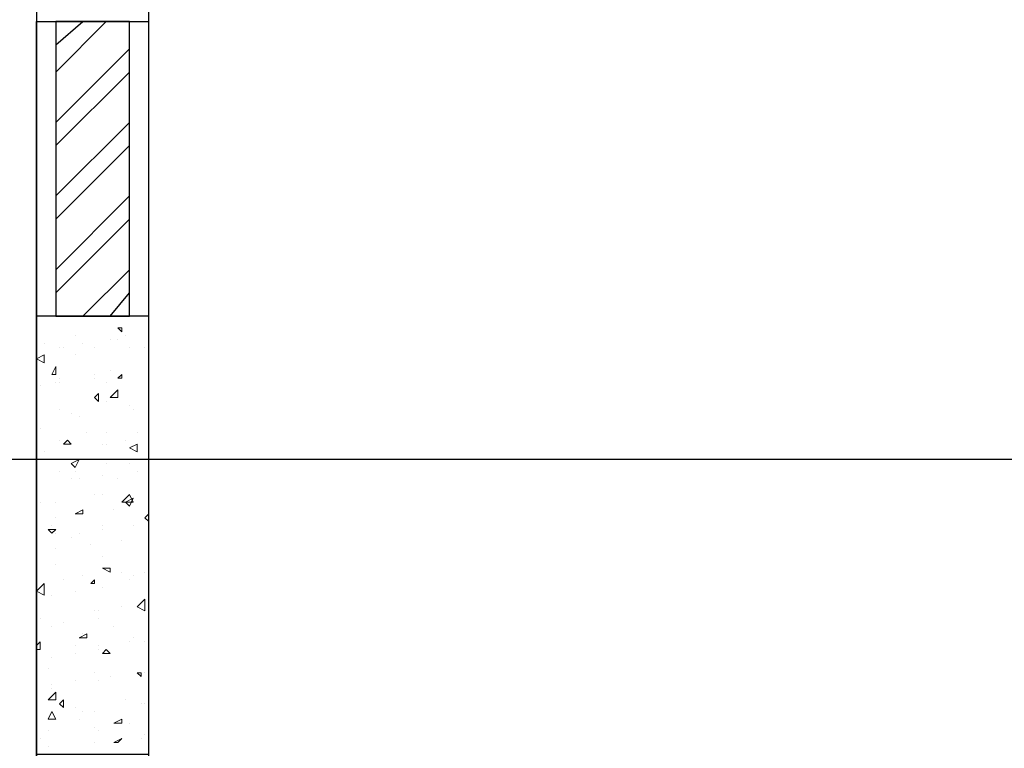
# Model space of a CAD drawing. Header units: millimetres. Extents: x 0 to 420, y 0 to 297.
# Tile 57 of 95: x 162 to 173, y 194 to 202. Entities that reach past the tile are written whole.
import ezdxf

# ---------------------------------------------------------------- set-up
doc = ezdxf.new("R2010")
doc.units = ezdxf.units.MM
doc.layers.add('LINE_000000', color=7, linetype='Continuous')

msp = doc.modelspace()

# ---------------------------------------------------------------- linework, layer by layer
at = {"layer": 'LINE_000000', "lineweight": 25}
for p, q in [((162.052, 238.802), (162.052, 85.937)), ((162.052, 117.56), (162.052, 202.269)), ((162.264, 202.015), (162.56, 202.269)), ((162.264, 201.718), (162.814, 202.269)), ((162.264, 201.168), (163.068, 201.972)), ((162.264, 200.914), (163.068, 201.718)), ((162.264, 200.364), (163.068, 201.168)), ((162.264, 200.11), (163.068, 200.914)), ((162.264, 199.559), (163.068, 200.364)), ((162.264, 199.305), (163.068, 200.11)), ((162.56, 199.051), (163.068, 199.559)), ((162.856, 199.051), (163.068, 199.305)), ((222.885, 197.485), (140.928, 197.485))]:
    msp.add_line(p, q, dxfattribs=at)
at = {"layer": 'LINE_000000', "lineweight": 0}
for p, q in [((162.475, 202.269), (162.475, 202.269)), ((162.729, 202.269), (162.729, 202.269)), ((162.348, 199.051), (162.348, 199.051)), ((162.941, 198.924), (162.983, 198.924)), ((162.941, 198.924), (162.983, 198.882)), ((162.983, 198.882), (162.983, 198.924)), ((162.475, 198.84), (162.475, 198.84)), ((163.026, 198.84), (163.026, 198.84)), ((162.137, 198.755), (162.137, 198.755)), ((162.306, 198.713), (162.306, 198.713)), ((162.348, 198.713), (162.348, 198.713)), ((162.56, 198.755), (162.56, 198.755)), ((162.687, 198.713), (162.687, 198.713)), ((162.856, 198.797), (162.856, 198.797)), ((162.941, 198.797), (162.941, 198.797)), ((163.068, 198.713), (163.068, 198.713)), ((163.237, 198.713), (163.237, 198.713)), ((162.052, 198.586), (162.137, 198.628)), ((162.137, 198.543), (162.137, 198.628)), ((162.475, 198.628), (162.475, 198.628)), ((162.052, 198.586), (162.137, 198.543)), ((162.221, 198.416), (162.264, 198.501)), ((162.264, 198.416), (162.264, 198.501)), ((162.221, 198.416), (162.264, 198.416)), ((162.687, 198.416), (162.687, 198.416)), ((162.856, 198.459), (162.856, 198.459)), ((162.941, 198.374), (162.983, 198.416)), ((162.983, 198.374), (162.983, 198.416)), ((162.094, 198.289), (162.094, 198.289)), ((162.264, 198.332), (162.264, 198.332)), ((162.306, 198.374), (162.306, 198.374)), ((162.306, 198.332), (162.306, 198.332)), ((162.687, 198.374), (162.687, 198.374)), ((162.814, 198.332), (162.814, 198.332)), ((162.941, 198.374), (162.983, 198.374)), ((162.687, 198.162), (162.729, 198.205)), ((162.729, 198.12), (162.729, 198.205)), ((162.856, 198.162), (162.941, 198.247)), ((162.687, 198.162), (162.729, 198.12)), ((162.814, 198.12), (162.814, 198.12)), ((163.068, 198.078), (163.068, 198.078)), ((162.306, 198.035), (162.306, 198.035)), ((162.433, 197.993), (162.433, 197.993)), ((163.11, 198.035), (163.11, 198.035)), ((162.518, 197.951), (162.518, 197.951)), ((162.094, 197.824), (162.094, 197.824)), ((162.602, 197.781), (162.602, 197.781)), ((162.814, 197.781), (162.814, 197.781)), ((163.153, 197.781), (163.153, 197.781)), ((162.306, 197.697), (162.306, 197.697)), ((162.306, 197.697), (162.306, 197.697)), ((162.348, 197.654), (162.391, 197.697)), ((162.348, 197.654), (162.433, 197.654)), ((162.433, 197.654), (162.391, 197.697)), ((162.772, 197.654), (162.772, 197.654)), ((162.814, 197.654), (162.814, 197.654)), ((163.026, 197.697), (163.026, 197.697)), ((163.068, 197.612), (163.153, 197.654)), ((163.153, 197.57), (163.153, 197.654)), ((162.137, 197.57), (162.137, 197.57)), ((163.068, 197.612), (163.153, 197.57)), ((162.433, 197.443), (162.518, 197.485)), ((162.433, 197.443), (162.475, 197.4)), ((162.475, 197.4), (162.518, 197.485)), ((162.814, 197.443), (162.814, 197.443)), ((163.068, 197.443), (163.068, 197.443)), ((162.306, 197.358), (162.306, 197.358)), ((162.475, 197.358), (162.475, 197.358)), ((162.772, 197.316), (162.772, 197.316)), ((163.153, 197.358), (163.153, 197.358)), ((162.433, 197.273), (162.433, 197.273)), ((162.518, 197.273), (162.518, 197.273)), ((162.941, 197.273), (162.941, 197.273)), ((162.687, 197.104), (162.687, 197.104)), ((162.772, 197.104), (162.772, 197.104)), ((162.983, 197.019), (163.068, 197.104)), ((163.11, 197.019), (163.068, 197.104)), ((162.094, 197.019), (162.094, 197.019)), ((162.264, 197.019), (162.264, 197.019)), ((162.983, 197.019), (163.11, 197.019)), ((163.026, 197.019), (163.11, 197.062)), ((163.026, 197.019), (163.068, 196.977)), ((163.068, 196.977), (163.11, 197.062)), ((162.475, 196.892), (162.56, 196.935)), ((162.475, 196.892), (162.56, 196.892)), ((162.518, 196.892), (162.518, 196.892)), ((162.56, 196.892), (162.56, 196.935)), ((162.899, 196.935), (162.899, 196.935)), ((163.237, 196.85), (163.28, 196.892)), ((162.264, 196.85), (162.264, 196.85)), ((163.237, 196.85), (163.28, 196.808)), ((162.179, 196.723), (162.264, 196.723)), ((162.179, 196.723), (162.221, 196.681)), ((162.221, 196.765), (162.221, 196.765)), ((162.221, 196.681), (162.264, 196.723)), ((162.264, 196.681), (162.264, 196.681)), ((162.518, 196.681), (162.518, 196.681)), ((162.772, 196.765), (162.772, 196.765)), ((162.772, 196.723), (162.772, 196.723)), ((163.11, 196.765), (163.11, 196.765)), ((162.433, 196.638), (162.433, 196.638)), ((162.983, 196.596), (162.983, 196.596)), ((162.264, 196.511), (162.264, 196.511)), ((162.645, 196.554), (162.645, 196.554)), ((162.772, 196.427), (162.772, 196.427)), ((162.264, 196.342), (162.264, 196.342)), ((162.772, 196.3), (162.856, 196.3)), ((162.772, 196.3), (162.856, 196.257)), ((162.856, 196.257), (162.856, 196.3)), ((162.983, 196.257), (162.983, 196.257)), ((163.237, 196.257), (163.237, 196.257)), ((162.052, 196.046), (162.137, 196.13)), ((162.137, 196.003), (162.137, 196.13)), ((162.348, 196.173), (162.348, 196.173)), ((162.56, 196.215), (162.56, 196.215)), ((162.645, 196.13), (162.687, 196.173)), ((162.645, 196.13), (162.687, 196.13)), ((162.687, 196.13), (162.687, 196.173)), ((163.068, 196.173), (163.068, 196.173)), ((163.11, 196.215), (163.11, 196.215)), ((162.052, 196.046), (162.137, 196.003)), ((162.475, 196.046), (162.475, 196.046)), ((162.772, 196.088), (162.772, 196.088)), ((162.221, 196.003), (162.221, 196.003)), ((163.153, 195.876), (163.237, 195.961)), ((163.237, 195.834), (163.237, 195.961)), ((162.687, 195.834), (162.687, 195.834)), ((162.729, 195.834), (162.729, 195.834)), ((162.983, 195.876), (162.983, 195.876)), ((163.153, 195.876), (163.237, 195.834)), ((163.28, 195.834), (163.28, 195.834)), ((162.094, 195.749), (162.094, 195.749)), ((162.094, 195.749), (162.094, 195.749)), ((162.348, 195.707), (162.348, 195.707)), ((162.729, 195.749), (162.729, 195.749)), ((162.221, 195.665), (162.221, 195.665)), ((162.899, 195.665), (162.899, 195.665)), ((162.052, 195.453), (162.094, 195.495)), ((162.094, 195.411), (162.094, 195.495)), ((162.518, 195.538), (162.602, 195.58)), ((162.518, 195.538), (162.602, 195.538)), ((162.56, 195.58), (162.56, 195.58)), ((162.602, 195.538), (162.602, 195.58)), ((163.068, 195.495), (163.068, 195.495)), ((163.11, 195.538), (163.11, 195.538)), ((163.11, 195.538), (163.11, 195.538)), ((163.237, 195.495), (163.237, 195.495)), ((162.052, 195.411), (162.094, 195.411)), ((162.475, 195.453), (162.475, 195.453)), ((162.729, 195.453), (162.729, 195.453)), ((162.729, 195.411), (162.729, 195.411)), ((162.772, 195.368), (162.814, 195.411)), ((162.856, 195.368), (162.814, 195.411)), ((162.221, 195.326), (162.221, 195.326)), ((162.475, 195.368), (162.475, 195.368)), ((162.772, 195.368), (162.856, 195.368)), ((162.179, 195.199), (162.179, 195.199)), ((162.475, 195.072), (162.475, 195.072)), ((162.687, 195.157), (162.687, 195.157)), ((162.729, 195.072), (162.729, 195.072)), ((162.856, 195.114), (162.856, 195.114)), ((163.153, 195.157), (163.195, 195.157)), ((163.153, 195.157), (163.195, 195.114)), ((163.195, 195.114), (163.195, 195.157)), ((163.237, 195.157), (163.237, 195.157)), ((163.237, 195.157), (163.237, 195.157)), ((162.221, 195.03), (162.221, 195.03)), ((162.221, 194.987), (162.221, 194.987)), ((162.179, 194.86), (162.264, 194.945)), ((162.179, 194.86), (162.264, 194.86)), ((162.264, 194.86), (162.264, 194.945)), ((162.306, 194.818), (162.348, 194.86)), ((162.348, 194.776), (162.348, 194.86)), ((163.026, 194.86), (163.026, 194.86)), ((162.179, 194.649), (162.221, 194.733)), ((162.264, 194.649), (162.221, 194.733)), ((162.306, 194.818), (162.348, 194.776)), ((162.475, 194.776), (162.475, 194.776)), ((162.56, 194.733), (162.56, 194.733)), ((162.687, 194.733), (162.687, 194.733)), ((163.195, 194.818), (163.195, 194.818)), ((163.237, 194.818), (163.237, 194.818)), ((162.179, 194.649), (162.264, 194.649)), ((162.179, 194.649), (162.179, 194.649)), ((162.179, 194.649), (162.179, 194.649)), ((162.518, 194.649), (162.518, 194.649)), ((162.899, 194.606), (162.983, 194.649)), ((162.983, 194.606), (162.983, 194.649)), ((162.179, 194.522), (162.179, 194.522)), ((162.687, 194.564), (162.687, 194.564)), ((162.729, 194.522), (162.729, 194.522)), ((162.899, 194.606), (162.983, 194.606)), ((163.068, 194.606), (163.068, 194.606)), ((162.094, 194.437), (162.094, 194.437)), ((162.899, 194.395), (162.983, 194.437)), ((162.941, 194.395), (162.983, 194.437)), ((163.195, 194.437), (163.195, 194.437)), ((163.237, 194.479), (163.237, 194.479)), ((163.28, 194.479), (163.28, 194.479)), ((162.179, 194.352), (162.179, 194.352)), ((162.687, 194.395), (162.687, 194.395)), ((162.899, 194.395), (162.941, 194.395)), ((162.941, 194.395), (162.941, 194.395))]:
    msp.add_line(p, q, dxfattribs=at)
at = {"layer": 'LINE_000000', "lineweight": 25}
for points in [[(162.052, 202.269), (163.28, 202.269), (163.28, 205.444), (162.052, 205.444), (162.052, 202.269)], [(162.264, 199.051), (163.068, 199.051), (163.068, 202.269), (162.264, 202.269), (162.264, 199.051)], [(162.052, 194.268), (163.28, 194.268), (163.28, 199.051), (162.052, 199.051), (162.052, 194.268)]]:
    msp.add_lwpolyline(points, close=True, dxfattribs=at)
msp.add_lwpolyline([(163.28, 183.557), (170.095, 183.557), (170.095, 184.531), (163.28, 184.531), (163.28, 204.258)], dxfattribs=at)
at = {"layer": 'LINE_000000', "lineweight": 0}
msp.add_lwpolyline([(162.941, 198.247), (162.941, 198.162), (162.856, 198.162)], dxfattribs=at)

doc.saveas('drawing.dxf')
